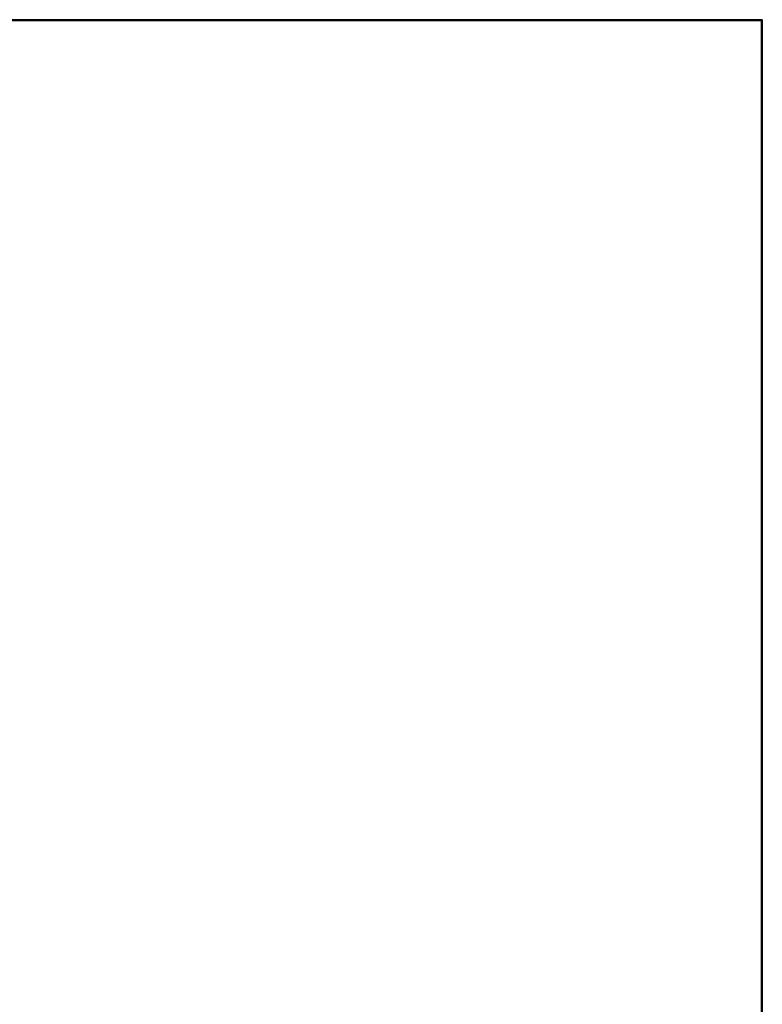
# Model space of a CAD drawing. Extents: x -4.6 to 32.5, y -2.8 to 24.
# Tile 256 of 256: x 22.4 to 32.5, y 10.6 to 24. Entities that reach past the tile are written whole.
import ezdxf

# ---------------------------------------------------------------- set-up
doc = ezdxf.new("R2010")
doc.units = 0

# ---------------------------------------------------------------- blocks, each defined once
blk = doc.blocks.new('Box-33dfed89-d342-427b-97e4-22a9b2934e02')
at = {"color": 253, "linetype": 'Continuous', "true_color": 0xa0a0a0, "transparency": 33554687}
mesh = blk.add_polyface(dxfattribs=at)
corners = [(21.47, 0, 45.99), (32.5, 0, 45.99), (32.5, 24, 45.99), (21.47, 24, 45.99), (21.47, 0, 46), (32.5, 0, 46), (32.5, 24, 46), (21.47, 24, 46)]
mesh.append_faces([[corners[k] for k in face] for face in [(0, 1, 2, 3), (4, 5, 6, 7), (0, 1, 5, 4), (1, 2, 6, 5), (2, 3, 7, 6), (3, 0, 4, 7)]], dxfattribs={"color": 253})
blk = doc.blocks.new('Box-3144cd86-fc5d-4227-a582-d1e95bcab824')
at = {"color": 253, "linetype": 'Continuous', "true_color": 0xa0a0a0, "transparency": 33554687}
mesh = blk.add_polyface(dxfattribs=at)
corners = [(0, 0), (32.5, 0), (32.5, 24), (0, 24), (0, 0, 0.01), (32.5, 0, 0.01), (32.5, 24, 0.01), (0, 24, 0.01)]
mesh.append_faces([[corners[k] for k in face] for face in [(0, 1, 2, 3), (4, 5, 6, 7), (0, 1, 5, 4), (1, 2, 6, 5), (2, 3, 7, 6), (3, 0, 4, 7)]], dxfattribs={"color": 253})
blk = doc.blocks.new('Box-db783e49-0f39-49f4-8c2c-98052786b75d')
at = {"color": 253, "linetype": 'Continuous', "true_color": 0xa0a0a0, "transparency": 33554687}
mesh = blk.add_polyface(dxfattribs=at)
corners = [(0, 0), (32.5, 0), (32.5, 0.01), (0, 0.01), (0, 0, 46), (32.5, 0, 46), (32.5, 0.01, 46), (0, 0.01, 46)]
mesh.append_faces([[corners[k] for k in face] for face in [(0, 1, 2, 3), (4, 5, 6, 7), (0, 1, 5, 4), (1, 2, 6, 5), (2, 3, 7, 6), (3, 0, 4, 7)]], dxfattribs={"color": 253})
blk = doc.blocks.new('Box-99b8b60c-85df-4abd-b461-ffdf4065911c')
at = {"color": 253, "linetype": 'Continuous', "true_color": 0xa0a0a0, "transparency": 33554687}
mesh = blk.add_polyface(dxfattribs=at)
corners = [(0, 0), (0.01, 0), (0.01, 24), (0, 24), (0, 0, 46), (0.01, 0, 46), (0.01, 24, 46), (0, 24, 46)]
mesh.append_faces([[corners[k] for k in face] for face in [(0, 1, 2, 3), (4, 5, 6, 7), (0, 1, 5, 4), (1, 2, 6, 5), (2, 3, 7, 6), (3, 0, 4, 7)]], dxfattribs={"color": 253})
blk = doc.blocks.new('UpwardOpening-ca8dce2c-8241-4383-bd30-ad0c74b8ae07')
at = {"linetype": 'Continuous', "transparency": 33554687}
blk.add_blockref('Box-33dfed89-d342-427b-97e4-22a9b2934e02', (0, 0), dxfattribs=at)
blk = doc.blocks.new('7a0e2a9e-8557-48c5-8dea-089cd003d4fc')
at = {"linetype": 'Continuous', "transparency": 33554687}
for name, p in [('Box-3144cd86-fc5d-4227-a582-d1e95bcab824', (0, 0)), ('Box-db783e49-0f39-49f4-8c2c-98052786b75d', (0, 23.99)), ('UpwardOpening-ca8dce2c-8241-4383-bd30-ad0c74b8ae07', (0, 0)), ('Box-33dfed89-d342-427b-97e4-22a9b2934e02', (0, 0)), ('Box-99b8b60c-85df-4abd-b461-ffdf4065911c', (32.49, 0))]:
    blk.add_blockref(name, p, dxfattribs=at)
blk = doc.blocks.new('8114f101-2feb-43da-92ff-35cf3a9d62dd')
at = {"linetype": 'Continuous', "transparency": 33554687}
blk.add_blockref('7a0e2a9e-8557-48c5-8dea-089cd003d4fc', (0, 0), dxfattribs=at)

msp = doc.modelspace()

# ---------------------------------------------------------------- block references
at = {"transparency": 33554687}
msp.add_blockref('8114f101-2feb-43da-92ff-35cf3a9d62dd', (0, 0), dxfattribs=at)

doc.saveas('drawing.dxf')
